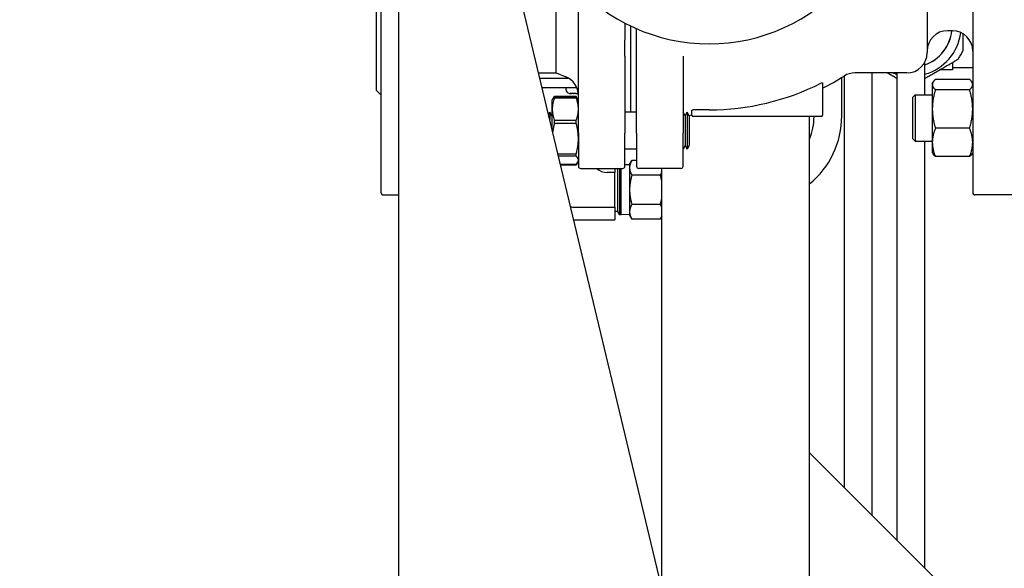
# Paper-space layout 'SHEET_3' of a CAD drawing. Header units: inches. Extents: x 3 to 360, y 8 to 227.
# Tile 87 of 117: x 181 to 195, y 159 to 166. Entities that reach past the tile are written whole.
import ezdxf

# ---------------------------------------------------------------- set-up
doc = ezdxf.new("R2010")
doc.units = ezdxf.units.IN
doc.header["$LTSCALE"] = 10.666667
doc.header["$MEASUREMENT"] = 0
doc.layers.get('0').update_dxf_attribs({"lineweight": 25})
doc.layers.get('DEFPOINTS').update_dxf_attribs({"lineweight": 25})
doc.layers.add('DIMEN', color=7, linetype='Continuous', lineweight=25)
doc.styles.get("Standard").update_dxf_attribs({"font": 'arial.ttf'})
doc.dimstyles.new('DEFAULT-ANSI', dxfattribs={"dimscale": 10.666667, "dimtxt": 0.125, "dimasz": 0.1875, "dimexe": 0.125, "dimexo": 0.0625, "dimgap": 0.031496, "dimtad": 0, "dimtih": 1, "dimtoh": 1, "dimrnd": 1e-08, "dimzin": 4, "dimdsep": 46, "dimtxsty": 'Standard', "dimblk": 'Filled-1', "dimcen": 0.09, "dimdle": 0.393701, "dimclrd": 256, "dimclre": 256, "dimclrt": 256, "dimadec": 0, "dimazin": 1, "dimtfac": 1.504, "dimtofl": 0, "dimtmove": 0, "dimatfit": 3, "dimldrblk": 'Filled-1', "dimfxl": 1, "dimtolj": 1, "dimtzin": 4, "dimlwd": 25, "dimlwe": 25, "dimarcsym": 0})

# ---------------------------------------------------------------- blocks, each defined once
blk = doc.blocks.new('Filled-1')
at = {"color": 0}
for p, q in [((0, 0), (-1, 0.25)), ((-1, 0.25), (-1, -0.25)), ((-1, 0), (0, 0)), ((-1, -0.25), (0, 0))]:
    blk.add_line(p, q, dxfattribs=at)
at = {"color": 0, "flags": 128}
blk.add_lwpolyline([(-1, -0.25), (0, 0), (-1, 0.25), (-1, -0.25)], dxfattribs=at)
at = {"color": 0}
blk.add_solid([(-1, -0.25), (0, 0), (-1, 0.25), (-1, -0.25)], dxfattribs=at)
blk = doc.blocks.new('*D13')
at = {"layer": 'DEFPOINTS', "color": 0, "linetype": 'Continuous'}
for p in [(171.634, 191.33), (186.829, 191.33), (187.575, 142.407)]:
    blk.add_point(p, dxfattribs=at)
at = {"layer": 'DIMEN', "linetype": 'Continuous', "lineweight": 25}
for p, q in [((186.163, 191.33), (170.301, 191.33)), ((171.634, 189.33), (171.634, 167.885)), ((171.634, 144.407), (171.634, 165.852)), ((186.908, 142.407), (170.301, 142.407))]:
    blk.add_line(p, q, dxfattribs=at)
at = {"layer": 'DIMEN', "linetype": 'Continuous', "lineweight": 25, "xscale": 2, "yscale": 2, "zscale": 2}
for p, rotation in [((171.634, 191.33), 90), ((171.634, 142.407), 270)]:
    blk.add_blockref('Filled-1', p, dxfattribs=dict(at, rotation=rotation))
at = {"layer": 'DIMEN', "linetype": 'Continuous', "lineweight": 25, "insert": (169.365, 167.549), "char_height": 1.3333, "attachment_point": 1}
blk.add_mtext('\\A1;48.92', dxfattribs=at)

psp = doc.layouts.new('SHEET_3')

# ---------------------------------------------------------------- linework, layer by layer
for p, q in [((186.334, 163.911), (186.334, 172.868)), ((186.271, 165.295), (186.271, 171.484)), ((190.867, 155.515), (187.68, 168.826)), ((186.575, 154.827), (186.575, 168.702)), ((194.349, 167.596), (194.349, 163.911)), ((193.731, 166.642), (193.731, 165.811)), ((188.704, 165.535), (188.704, 166.47)), ((189.007, 164.72), (189.007, 166.402)), ((189.637, 166.21), (189.637, 165.981)), ((189.715, 165.002), (189.715, 166.17)), ((189.794, 165.981), (189.794, 166.134)), ((194.074, 166.106), (194.007, 166.106)), ((189.637, 165.764), (189.637, 165.981)), ((189.794, 165.764), (189.794, 165.981)), ((189.637, 165.764), (189.637, 164.72)), ((189.794, 164.72), (189.794, 165.764)), ((190.424, 165.764), (190.424, 164.72)), ((193.7, 165.238), (193.7, 165.684)), ((194.075, 165.678), (194.075, 165.577)), ((194.075, 165.608), (194.349, 165.608)), ((188.468, 165.535), (188.704, 165.535)), ((188.88, 165.459), (188.486, 165.459)), ((188.88, 165.459), (188.486, 165.459)), ((188.704, 165.535), (188.834, 165.482)), ((192.575, 164.952), (192.575, 165.473)), ((192.61, 159.917), (192.61, 165.495)), ((193.456, 165.535), (192.753, 165.535)), ((192.985, 159.542), (192.985, 165.535)), ((193.325, 159.202), (193.325, 165.535)), ((194.307, 165.448), (193.844, 165.448)), ((188.985, 165.334), (188.516, 165.334)), ((188.841, 165.304), (188.841, 165.334)), ((192.314, 165.402), (192.314, 164.964)), ((193.802, 165.394), (193.812, 165.41)), ((193.802, 165.394), (193.802, 165.378)), ((193.802, 165.378), (193.802, 165.046)), ((194.307, 165.308), (193.844, 165.308)), ((194.349, 165.394), (194.34, 165.41)), ((186.271, 165.295), (186.334, 165.232)), ((188.652, 165.166), (188.661, 165.18)), ((188.652, 165.045), (188.652, 165.166)), ((188.661, 165.18), (188.682, 165.217)), ((188.682, 165.217), (188.977, 165.217)), ((188.682, 165.216), (188.682, 165.217)), ((188.977, 165.216), (188.682, 165.216)), ((188.682, 165.206), (188.977, 165.206)), ((188.682, 165.195), (188.682, 165.206)), ((188.977, 165.195), (188.682, 165.195)), ((188.916, 165.256), (188.911, 165.256)), ((188.95, 165.256), (188.93, 165.256)), ((188.97, 165.256), (188.95, 165.256)), ((188.977, 165.216), (188.977, 165.217)), ((188.998, 165.18), (188.977, 165.217)), ((188.977, 165.195), (188.977, 165.206)), ((188.989, 165.256), (188.984, 165.256)), ((188.989, 165.256), (188.989, 165.256)), ((189.007, 165.166), (188.998, 165.18)), ((193.537, 165.206), (193.568, 165.238)), ((193.537, 164.644), (193.537, 165.206)), ((193.568, 165.238), (193.568, 164.613)), ((193.568, 165.238), (193.802, 165.238)), ((188.652, 164.764), (188.652, 165.045)), ((190.778, 165.034), (190.562, 165.034)), ((193.802, 165.046), (193.802, 164.594)), ((188.602, 164.973), (188.619, 165.002)), ((188.619, 165.002), (188.619, 164.962)), ((188.647, 164.955), (188.619, 165.002)), ((188.619, 164.962), (188.619, 164.903)), ((188.647, 164.955), (188.652, 164.965)), ((188.647, 164.955), (188.647, 164.923)), ((188.647, 164.923), (188.647, 164.789)), ((189.794, 165.002), (189.637, 165.002)), ((190.451, 164.955), (190.424, 165.002)), ((190.451, 164.955), (190.479, 165.002)), ((190.451, 164.955), (190.451, 164.923)), ((190.451, 164.923), (190.451, 164.55)), ((190.479, 165.002), (190.479, 164.962)), ((190.506, 164.955), (190.479, 165.002)), ((190.479, 164.962), (190.479, 164.502)), ((190.506, 164.955), (190.506, 164.923)), ((190.506, 164.923), (190.506, 164.55)), ((190.542, 164.964), (190.542, 165.029)), ((190.542, 164.963), (190.542, 164.964)), ((192.294, 164.945), (190.562, 164.945)), ((192.138, 154.827), (192.138, 164.945)), ((188.682, 164.895), (188.977, 164.895)), ((188.682, 164.85), (188.682, 164.895)), ((188.977, 164.85), (188.682, 164.85)), ((188.977, 164.85), (188.977, 164.895)), ((194.307, 164.785), (193.844, 164.785)), ((189.007, 164.72), (189.007, 164.27)), ((189.637, 164.27), (189.637, 164.72)), ((189.794, 164.72), (189.794, 164.27)), ((190.424, 164.27), (190.424, 164.72)), ((193.537, 164.644), (193.568, 164.613)), ((189.794, 164.502), (189.637, 164.502)), ((190.451, 164.55), (190.424, 164.502)), ((190.451, 164.55), (190.479, 164.502)), ((190.506, 164.55), (190.479, 164.502)), ((193.568, 164.613), (193.802, 164.613)), ((193.7, 158.827), (193.7, 164.613)), ((193.802, 164.594), (193.802, 164.456)), ((188.73, 164.441), (188.977, 164.441)), ((188.977, 164.408), (188.738, 164.408)), ((188.977, 164.424), (188.977, 164.441)), ((188.977, 164.408), (188.977, 164.424)), ((193.802, 164.456), (193.812, 164.44)), ((194.307, 164.402), (193.844, 164.402)), ((194.349, 164.456), (194.34, 164.44)), ((188.764, 164.298), (188.977, 164.298)), ((188.766, 164.288), (188.977, 164.288)), ((188.767, 164.288), (188.977, 164.288)), ((188.998, 164.324), (188.977, 164.288)), ((188.977, 164.288), (188.977, 164.288)), ((189.007, 164.339), (188.998, 164.324)), ((189.036, 164.24), (189.607, 164.24)), ((189.5, 164.24), (189.5, 164.187)), ((189.538, 164.24), (189.538, 163.656)), ((189.563, 164.24), (189.563, 163.612)), ((189.573, 164.24), (189.573, 163.613)), ((189.586, 163.613), (189.586, 164.24)), ((189.7, 164.288), (189.637, 164.29)), ((189.7, 164.296), (189.731, 164.349)), ((189.7, 164.296), (189.7, 164.25)), ((189.7, 164.25), (189.7, 163.952)), ((189.794, 164.349), (189.731, 164.349)), ((190.395, 164.24), (189.824, 164.24)), ((190.138, 158.562), (190.138, 164.24)), ((189.5, 164.187), (189.397, 164.187)), ((189.5, 163.718), (189.5, 164.187)), ((190.117, 164.151), (189.731, 164.151)), ((186.363, 163.882), (186.575, 163.882)), ((189.7, 163.952), (189.7, 163.655)), ((195.194, 163.882), (194.379, 163.882)), ((188.95, 163.718), (189.5, 163.718)), ((189.5, 163.718), (189.5, 163.546)), ((190.117, 163.754), (189.731, 163.754)), ((189.538, 163.656), (189.5, 163.656)), ((189.538, 163.656), (189.563, 163.612)), ((189.573, 163.613), (189.563, 163.612)), ((189.573, 163.636), (189.586, 163.613)), ((189.7, 163.617), (189.586, 163.613)), ((189.7, 163.655), (189.7, 163.609)), ((189.7, 163.609), (189.731, 163.555)), ((190.138, 163.59), (190.117, 163.555)), ((188.95, 163.546), (189.5, 163.546)), ((190.117, 163.555), (189.731, 163.555)), ((192.138, 160.39), (197.7, 154.827))]:
    psp.add_line(p, q)
for centre, radius, start, end in [((190.778, 168.39), 2.461, 221.2303, 318.7697), ((193.513, 166.171), 0.559, 289.5977, 353.352), ((193.513, 166.171), 0.558, 289.6342, 353.3401), ((194.007, 165.831), 0.276, 90, 180), ((194.074, 165.831), 0.276, 0, 90), ((193.513, 166.171), 0.681, 285.9779, 352.4541), ((193.513, 166.171), 0.781, 324.9617, 335.0383), ((193.456, 165.811), 0.276, 270, 0), ((188.731, 165.227), 0.276, 0, 68), ((190.778, 168.39), 3.425, 296.6331, 302.2482), ((192.753, 165.26), 0.276, 90, 122.2482), ((193.513, 166.171), 0.681, 248.9243, 254.0214), ((188.883, 165.304), 0.042, 180, 245.2122), ((190.778, 168.39), 3.355, 270, 296.8568), ((188.911, 165.365), 0.11, 245.2122, 270), ((188.989, 165.365), 0.11, 270, 278.3412), ((190.562, 164.827), 0.138, 98.2132, 113.9635), ((190.562, 164.964), 0.0197, 180, 270), ((191.388, 164.952), 1.187, 309.1667, 0), ((191.388, 164.952), 0.812, 337.3801, 359.4643), ((192.294, 164.964), 0.0197, 270, 0), ((189.036, 164.27), 0.0295, 180, 270), ((189.397, 164.399), 0.212, 228.3833, 270), ((189.607, 164.27), 0.0295, 270, 0), ((189.824, 164.27), 0.0295, 180, 270), ((190.395, 164.27), 0.0295, 270, 0), ((186.363, 163.911), 0.0295, 180, 270), ((194.379, 163.911), 0.0295, 180, 270), ((188.95, 163.952), 0.235, 258.1338, 270), ((188.95, 163.952), 0.406, 269.1626, 270)]:
    psp.add_arc(centre, radius, start, end)
for points, weights in [([(194.221, 165.841), (194.221, 165.957), (194.221, 166.063)], [1, 1.03397305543, 1.04554259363]), ([(193.7, 165.461), (193.919, 165.588), (194.152, 165.722)], [1.032786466, 1.0825811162, 1]), ([(193.196, 165.535), (193.26, 165.499), (193.325, 165.461)], [1.05050521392, 1.04716353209, 1.03278825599]), ([(193.844, 165.448), (193.802, 165.41), (193.802, 165.378)], [1.10906450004, 1.0930923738, 1]), ([(194.349, 165.378), (194.349, 165.41), (194.307, 165.448)], [1, 1.0930923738, 1.10906450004]), ([(193.802, 165.378), (193.802, 165.345), (193.844, 165.308)], [1, 1.0930923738, 1.10906450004]), ([(193.844, 165.308), (193.802, 165.168), (193.802, 165.046)], [1.10906450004, 1.0930923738, 1]), ([(194.307, 165.308), (194.349, 165.345), (194.349, 165.378)], [1.10906450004, 1.0930923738, 1]), ([(194.349, 165.046), (194.349, 165.168), (194.307, 165.308)], [1, 1.0930923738, 1.10906450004]), ([(188.916, 165.256), (188.917, 165.259), (188.918, 165.262)], [1, 1.03269350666, 1.06327098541]), ([(188.93, 165.256), (188.932, 165.258), (188.933, 165.26)], [1, 1.02421509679, 1.04726935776]), ([(188.984, 165.256), (188.984, 165.256), (188.984, 165.257)], [1, 1.00480195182, 1.00955825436]), ([(188.988, 165.257), (188.989, 165.257), (188.989, 165.256)], [1.01749486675, 1.00882451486, 1]), ([(193.802, 165.046), (193.802, 164.925), (193.844, 164.785)], [1, 1.0930923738, 1.10906450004]), ([(194.307, 164.785), (194.349, 164.925), (194.349, 165.046)], [1.10906450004, 1.0930923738, 1]), ([(193.844, 164.785), (193.802, 164.682), (193.802, 164.594)], [1.10906450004, 1.0930923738, 1]), ([(194.349, 164.594), (194.349, 164.682), (194.307, 164.785)], [1, 1.0930923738, 1.10906450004]), ([(193.802, 164.594), (193.802, 164.505), (193.844, 164.402)], [1, 1.0930923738, 1.10906450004]), ([(194.307, 164.402), (194.349, 164.505), (194.349, 164.594)], [1.10906450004, 1.0930923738, 1]), ([(193.844, 164.402), (193.822, 164.422), (193.812, 164.44)], [1.10906450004, 1.10058521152, 1.07037081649]), ([(194.34, 164.44), (194.33, 164.422), (194.307, 164.402)], [1.07037081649, 1.10058521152, 1.10906450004]), ([(189.731, 164.349), (189.7, 164.296), (189.7, 164.25)], [1, 1.0379548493, 1]), ([(189.7, 164.25), (189.7, 164.204), (189.731, 164.151)], [1, 1.0379548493, 1]), ([(189.731, 164.151), (189.7, 164.044), (189.7, 163.952)], [1, 1.0379548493, 1]), ([(190.117, 164.151), (190.13, 164.173), (190.138, 164.193)], [1, 1.01555599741, 1.01836057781]), ([(190.138, 164.066), (190.13, 164.106), (190.117, 164.151)], [1.01836057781, 1.01555599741, 1]), ([(189.7, 163.952), (189.7, 163.86), (189.731, 163.754)], [1, 1.0379548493, 1]), ([(190.117, 163.754), (190.13, 163.798), (190.138, 163.839)], [1, 1.01555599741, 1.01836057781]), ([(189.731, 163.754), (189.7, 163.701), (189.7, 163.655)], [1, 1.0379548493, 1]), ([(190.138, 163.711), (190.13, 163.732), (190.117, 163.754)], [1.01836057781, 1.01555599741, 1]), ([(189.7, 163.655), (189.7, 163.609), (189.731, 163.555)], [1, 1.0379548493, 1]), ([(190.117, 163.555), (190.13, 163.578), (190.138, 163.598)], [1, 1.01555599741, 1.01836057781])]:
    psp.add_rational_spline(points, weights, degree=2)
for points, knots in [([(194.075, 165.577), (194.042, 165.577), (194.008, 165.577), (193.975, 165.577), (193.95, 165.577), (193.926, 165.577), (193.901, 165.577)], [-1, -1, -1, -1, -0.5061072, -0.5061072, -0.5061072, -0.1456123, -0.1456123, -0.1456123, -0.1456123]), ([(192.294, 165.396), (192.299, 165.399), (192.304, 165.401), (192.31, 165.403), (192.311, 165.403), (192.313, 165.403), (192.314, 165.403), (192.314, 165.402)], [0, 0, 0, 0, 0.0004058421, 0.0004058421, 0.0006087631, 0.0006087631, 0.0008116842, 0.0008116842, 0.0008116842, 0.0008116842]), ([(188.682, 165.195), (188.677, 165.182), (188.673, 165.17), (188.666, 165.145), (188.663, 165.132), (188.655, 165.095), (188.652, 165.07), (188.652, 165.045)], [0.011486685, 0.011486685, 0.011486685, 0.011486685, 0.012844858, 0.012844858, 0.014203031, 0.014203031, 0.016919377, 0.016919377, 0.016919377, 0.016919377]), ([(188.896, 165.262), (188.902, 165.262), (188.907, 165.262), (188.913, 165.262), (188.918, 165.262), (188.924, 165.262), (188.93, 165.262)], [-0.04758989, -0.04758989, -0.04758989, -0.04758989, 0, 0, 0, 0.04758989, 0.04758989, 0.04758989, 0.04758989]), ([(189.007, 165.045), (189.007, 165.07), (189.004, 165.095), (188.996, 165.132), (188.993, 165.145), (188.986, 165.17), (188.982, 165.182), (188.977, 165.195)], [0.010595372, 0.010595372, 0.010595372, 0.010595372, 0.013304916, 0.013304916, 0.014659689, 0.014659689, 0.016014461, 0.016014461, 0.016014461, 0.016014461]), ([(188.652, 165.045), (188.652, 165.032), (188.653, 165.019), (188.656, 164.994), (188.658, 164.981), (188.666, 164.944), (188.673, 164.919), (188.682, 164.895)], [0.016919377, 0.016919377, 0.016919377, 0.016919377, 0.018277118, 0.018277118, 0.019634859, 0.019634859, 0.022350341, 0.022350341, 0.022350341, 0.022350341]), ([(188.977, 164.895), (188.986, 164.919), (188.994, 164.944), (189.001, 164.981), (189.003, 164.994), (189.006, 165.019), (189.007, 165.032), (189.007, 165.045)], [0.005178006, 0.005178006, 0.005178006, 0.005178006, 0.007886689, 0.007886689, 0.009241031, 0.009241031, 0.010595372, 0.010595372, 0.010595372, 0.010595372]), ([(190.542, 165.029), (190.542, 165.03), (190.544, 165.031), (190.551, 165.034), (190.557, 165.034), (190.562, 165.034)], [0, 0, 0, 0, 0.0003974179, 0.0003974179, 0.0007948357, 0.0007948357, 0.0007948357, 0.0007948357]), ([(188.682, 164.85), (188.673, 164.816), (188.665, 164.783), (188.66, 164.745), (188.659, 164.741), (188.659, 164.738)], [0.000000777, 0.000000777, 0.000000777, 0.000000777, 0.002718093, 0.002718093, 0.002998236, 0.002998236, 0.002998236, 0.002998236]), ([(189.007, 164.645), (189.007, 164.663), (189.006, 164.68), (189.003, 164.714), (189.001, 164.732), (188.994, 164.783), (188.986, 164.817), (188.977, 164.85)], [0.005435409, 0.005435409, 0.005435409, 0.005435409, 0.006785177, 0.006785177, 0.008134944, 0.008134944, 0.010834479, 0.010834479, 0.010834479, 0.010834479]), ([(188.977, 164.441), (188.986, 164.474), (188.994, 164.508), (189.004, 164.576), (189.007, 164.611), (189.007, 164.645)], [0.000000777, 0.000000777, 0.000000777, 0.000000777, 0.002718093, 0.002718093, 0.005435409, 0.005435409, 0.005435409, 0.005435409]), ([(189.007, 164.353), (189.007, 164.358), (189.006, 164.362), (189.003, 164.372), (189.001, 164.376), (188.994, 164.39), (188.986, 164.399), (188.977, 164.408)], [0.005435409, 0.005435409, 0.005435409, 0.005435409, 0.006785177, 0.006785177, 0.008134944, 0.008134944, 0.010834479, 0.010834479, 0.010834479, 0.010834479]), ([(188.977, 164.298), (188.986, 164.307), (188.994, 164.316), (189.004, 164.335), (189.007, 164.344), (189.007, 164.353)], [0.000000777, 0.000000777, 0.000000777, 0.000000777, 0.002718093, 0.002718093, 0.005435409, 0.005435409, 0.005435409, 0.005435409])]:
    psp.add_open_spline(points, degree=3, knots=knots)
for points in [[(188.661, 165.18), (188.666, 165.189), (188.673, 165.198), (188.682, 165.206)], [(188.682, 165.216), (188.678, 165.21), (188.675, 165.203), (188.672, 165.196)], [(188.916, 165.256), (188.91, 165.256), (188.902, 165.258), (188.896, 165.262)], [(188.93, 165.256), (188.926, 165.256), (188.921, 165.256), (188.917, 165.257)], [(188.93, 165.262), (188.936, 165.258), (188.944, 165.256), (188.95, 165.256)], [(188.97, 165.256), (188.981, 165.256), (188.994, 165.258), (189.005, 165.262)], [(188.987, 165.196), (188.984, 165.203), (188.981, 165.21), (188.977, 165.216)], [(188.977, 165.206), (188.986, 165.198), (188.993, 165.189), (188.998, 165.18)], [(189.005, 165.257), (189, 165.256), (188.994, 165.256), (188.989, 165.256)], [(190.424, 164.833), (190.424, 164.832), (190.424, 164.833), (190.424, 164.83)], [(190.424, 164.833), (190.424, 164.832), (190.424, 164.833), (190.424, 164.83)], [(188.977, 164.288), (188.981, 164.295), (188.984, 164.302), (188.987, 164.309)]]:
    psp.add_open_spline(points, degree=3)

# ---------------------------------------------------------------- dimensions: what is measured, and where the dimension line sits
at = {"layer": 'DIMEN', "linetype": 'Continuous', "lineweight": 25}
dim = psp.add_linear_dim(base=(171.634, 191.33), p1=(187.575, 142.407), p2=(186.829, 191.33), angle=90, dimstyle='DEFAULT-ANSI', override={"dimdec": 2, "dimtp": 0, "dimtm": 0, "dimtdec": 2, "dimatfit": 1}, dxfattribs=at)
dim.commit()
dim.dimension.update_dxf_attribs({"geometry": '*D13', "text_midpoint": (171.634, 166.868), "dimtype": 160})

doc.saveas('drawing.dxf')
